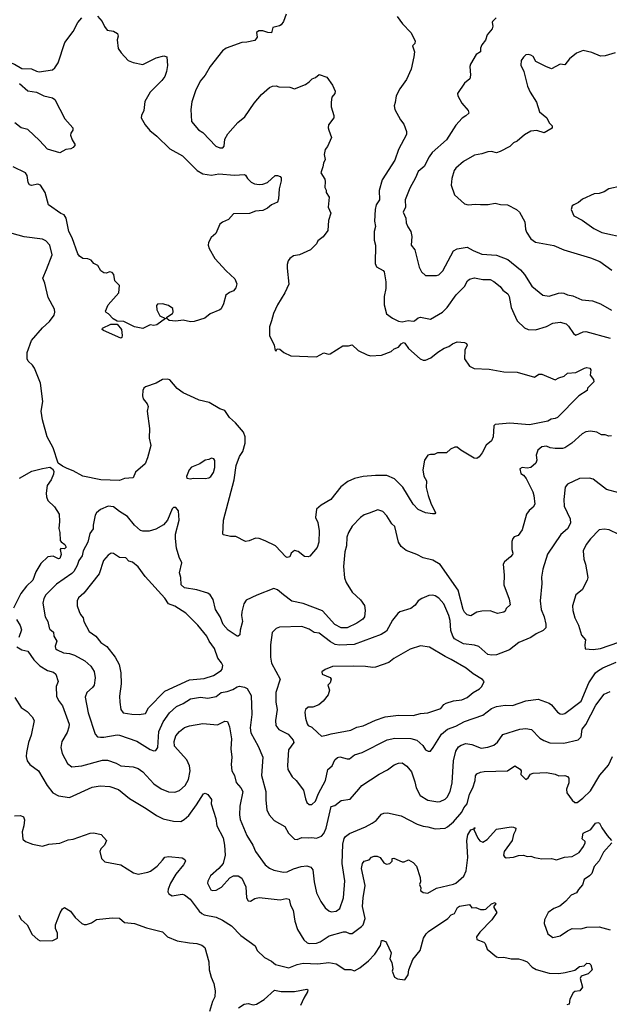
# Model space of a CAD drawing. Extents: x 1678431 to 1860718, y 384618 to 522882.
# Tile 36 of 256: x 1757558 to 1762378, y 402834 to 410889. Entities that reach past the tile are written whole.
import ezdxf

# ---------------------------------------------------------------- set-up
doc = ezdxf.new("R2010")
doc.units = 0

msp = doc.modelspace()

# ---------------------------------------------------------------- linework, layer by layer
at = {"layer": '0CON10XD'}
for points in [[(1756945, 410930), (1756994.7, 410864.7), (1757068, 410835), (1757175, 410775.5), (1757298.2, 410668.2), (1757359.8, 410599.8), (1757412.7, 410562.7), (1757514.3, 410525), (1757575, 410488.5), (1757655, 410486.9), (1757695, 410466.9), (1757717.6, 410462.4), (1757825, 410479.2), (1757845.5, 410494.5), (1757873.4, 410536.6), (1757928.1, 410701.9), (1757995, 410791.2), (1758033.4, 410866.6), (1758065, 410903.8)], [(1758195, 410918.8), (1758232.9, 410872.9), (1758252.2, 410832.2), (1758274.2, 410804.2), (1758325.6, 410795.6), (1758356.8, 410776.8), (1758363.8, 410755), (1758354, 410725), (1758363, 410653), (1758387.2, 410617.2), (1758445, 410555.8), (1758485, 410539.2), (1758565, 410522.9), (1758674.5, 410575.5), (1758735, 410593.3), (1758760, 410585), (1758766, 410515), (1758758.8, 410465), (1758743.8, 410425), (1758718.7, 410391.3), (1758623.9, 410296.1), (1758581.7, 410218.3), (1758573.1, 410145), (1758554.5, 410105), (1758552.1, 410085), (1758582.5, 410027.5), (1758621.1, 409981.1), (1758679.2, 409935), (1758785, 409831.9), (1758888.8, 409775), (1759008, 409655), (1759055, 409628.1), (1759125, 409618.1), (1759185, 409628.2), (1759315, 409617.3), (1759395, 409623.3), (1759405, 409617.5), (1759419.7, 409589.7), (1759450.9, 409560.9), (1759477, 409547), (1759515, 409540), (1759545, 409542.9), (1759583.3, 409556.7), (1759645, 409614), (1759665, 409614), (1759686.2, 409605), (1759694.3, 409594.3), (1759695, 409570), (1759679.6, 409505), (1759674.1, 409424.1), (1759665.7, 409395), (1759615, 409372.9), (1759583.6, 409346.4), (1759545, 409327.1), (1759485, 409322.9), (1759436.2, 409303.8), (1759305, 409300.5), (1759265, 409254.7), (1759216.2, 409233.8), (1759192.9, 409217.1), (1759159.8, 409140.2), (1759121.9, 409108.1), (1759101.1, 409065), (1759098.9, 409045), (1759105.9, 409015.9), (1759152.5, 408935), (1759245, 408833.3), (1759317.7, 408767.7), (1759333, 408727), (1759323.6, 408696.4), (1759305, 408670), (1759271.7, 408658.3), (1759243.3, 408635), (1759223.8, 408565), (1759205, 408524.4), (1759194.3, 408515), (1759115, 408482.6), (1759071.6, 408448.4), (1758985, 408419.7), (1758955, 408416.2), (1758895, 408430), (1758835, 408423.1), (1758779.3, 408429.3), (1758760, 408445), (1758760, 408455), (1758806, 408484), (1758813.6, 408496.4), (1758808.8, 408525), (1758775, 408550), (1758725, 408563.8), (1758685, 408562.5), (1758675, 408550), (1758677.5, 408515), (1758703.3, 408465), (1758750, 408445), (1758677.7, 408392.3), (1758655, 408386.2), (1758625, 408392.9), (1758565, 408362.5), (1758495.7, 408375), (1758410.1, 408420.1), (1758355, 408422.7), (1758320.9, 408440.9), (1758285, 408482.9), (1758264.4, 408494.4), (1758260, 408505), (1758281.4, 408555), (1758368, 408655), (1758373.3, 408715), (1758335, 408753.3), (1758326.7, 408805), (1758315, 408820), (1758295, 408825.4), (1758265, 408814.3), (1758245, 408818), (1758221.2, 408835), (1758197, 408877), (1758165, 408893.8), (1758142.3, 408922.3), (1758115, 408931.2), (1758075, 408934.2), (1758046, 408955), (1758033.2, 408973.2), (1757985.5, 409105), (1757960, 409155), (1757937.5, 409265), (1757922.1, 409292.1), (1757894, 409304), (1757794.6, 409374.6), (1757765, 409476.2), (1757727.5, 409535), (1757705, 409544.4), (1757655, 409532), (1757637.7, 409537.7), (1757628.3, 409558.3), (1757619.4, 409615), (1757606.6, 409636.6), (1757505, 409684.5)], [(1759736.7, 410935), (1759713.3, 410875), (1759695, 410847.5), (1759681.7, 410838.3), (1759627.5, 410825), (1759615, 410782.5), (1759585, 410783.3), (1759545, 410796.7), (1759513.6, 410796.4), (1759492.5, 410785), (1759500, 410745), (1759480.7, 410719.3), (1759415, 410703.8), (1759375, 410702), (1759245, 410656.2), (1759217, 410633), (1759114.2, 410505), (1759075, 410436.2), (1759034, 410385), (1758995, 410307.5), (1758964.1, 410215.9), (1758958, 410155), (1758963.3, 410055), (1759018.9, 409988.9), (1759056, 409965), (1759161.2, 409855), (1759195, 409840), (1759219.5, 409840.5), (1759230, 409855), (1759235, 409912.5), (1759258, 409955), (1759341.3, 410048.7), (1759397, 410093), (1759474.5, 410205.5), (1759535, 410278), (1759600, 410335), (1759623.9, 410346.1), (1759655, 410346.7), (1759675, 410340), (1759765, 410336.2), (1759805, 410323.8), (1759895, 410360), (1759925, 410380), (1759947.5, 410405), (1759975, 410416.7), (1760005, 410440), (1760067.7, 410417.7), (1760115, 410352.5), (1760136, 410305), (1760134, 410285), (1760108.8, 410255), (1760103.9, 410213.9), (1760104, 410175), (1760126.2, 410105), (1760126, 410085), (1760082.3, 410027.7), (1760078.8, 410005), (1760083.8, 409985), (1760106, 409925), (1760075, 409852.5), (1760054.2, 409825.8), (1760046.7, 409785), (1760056.2, 409745), (1760040, 409715), (1760036.1, 409683.9), (1760018.8, 409635), (1760051.2, 409585), (1760056.1, 409563.9), (1760053.3, 409515), (1760063.3, 409495), (1760064.1, 409474.1), (1760087.7, 409437.7), (1760078.8, 409355), (1760100, 409305), (1760082.7, 409247.3), (1760078, 409165), (1760038.7, 409111.3), (1759995, 409078.8), (1759983.3, 409055), (1759935, 409006.7), (1759845, 408966), (1759795, 408958), (1759766.7, 408935), (1759753.3, 408915), (1759744.1, 408885.9), (1759744.1, 408855.9), (1759758.8, 408725), (1759725.8, 408655), (1759664.3, 408555), (1759632, 408485), (1759616, 408424), (1759600, 408375), (1759600, 408305), (1759637.5, 408225), (1759645, 408182.5), (1759655, 408180), (1759662.5, 408197.5), (1759685, 408193.8), (1759716.7, 408165), (1759775, 408139.2), (1759985, 408131.2), (1760045, 408163.8), (1760082.3, 408152.3), (1760095, 408154), (1760198.7, 408221.3), (1760245, 408220), (1760275, 408228.8), (1760323.7, 408183.7), (1760397.5, 408147.5), (1760425, 408140), (1760515, 408145.7), (1760593.8, 408175), (1760620, 408195), (1760655, 408210.8), (1760675, 408236.9), (1760695, 408247.1), (1760705, 408243.3), (1760735, 408200), (1760832.5, 408115), (1760855, 408103.8), (1760875, 408103.8), (1760918.3, 408121.7), (1760975, 408168.8), (1761028.8, 408201.2), (1761065.9, 408214.1), (1761095, 408236.7), (1761135, 408253.3), (1761195, 408246.7), (1761209.5, 408239.5), (1761216, 408225), (1761195.7, 408184.3), (1761194.2, 408114.2), (1761235, 408053.3), (1761274.1, 408034.1), (1761395, 408031.1), (1761515, 408007.8), (1761624.4, 408004.4), (1761765, 407963.3), (1761802.3, 407987.7), (1761825, 407988.8), (1761935, 407943.8), (1761965, 407960), (1762008.3, 407971.7), (1762035, 407997.5), (1762105, 408003.8), (1762175, 408037.5), (1762195, 408043.3), (1762219.3, 408039.3), (1762226.7, 408025), (1762220.7, 407980.7), (1762247.5, 407945), (1762250, 407925), (1762200, 407875), (1762197.5, 407855), (1762127.5, 407812.5), (1761954.5, 407635.5), (1761935, 407625.8), (1761901.7, 407621.7), (1761875, 407604.3), (1761725, 407575.5), (1761565, 407589.2), (1761443.9, 407576.1), (1761434.3, 407565.7), (1761427.1, 407475), (1761415, 407443.3), (1761371.2, 407408.8), (1761338, 407345), (1761315, 407313.8), (1761295, 407298), (1761271.7, 407301.7), (1761165, 407367.5), (1761135, 407392.5), (1761115, 407392.5), (1761080, 407375), (1761045.8, 407344.2), (1760974.1, 407345.9), (1760945, 407331.2), (1760915, 407332), (1760893.3, 407325), (1760866.7, 407285), (1760852.5, 407205), (1760862.5, 407155), (1760882.9, 407115), (1760881.2, 407061.2), (1760896.2, 406995), (1760918, 406935), (1760957.5, 406855), (1760952.5, 406847.5), (1760933.3, 406846.7), (1760875.8, 406855.8), (1760815, 406882), (1760774.4, 406925), (1760689.4, 407065), (1760622.1, 407132.1), (1760559.1, 407159.1), (1760465, 407160.8), (1760365, 407152.5), (1760295, 407135.7), (1760240.3, 407109.7), (1760183, 407067), (1760102, 406965), (1760022.4, 406917.6), (1759984.4, 406885.6), (1759975.9, 406815.9), (1759995.7, 406775), (1760006.9, 406706.9), (1760004.2, 406615), (1759988.8, 406571.2), (1759930.7, 406499.3), (1759915, 406493.3), (1759885, 406496.7), (1759835, 406537.5), (1759805, 406547.5), (1759777.5, 406525), (1759766, 406494), (1759745, 406490), (1759733.3, 406495), (1759648, 406585), (1759563.3, 406625), (1759515, 406644.2), (1759485, 406648), (1759435, 406626), (1759405, 406621.2), (1759325, 406660), (1759281.7, 406661.7), (1759225, 406673.3), (1759219.3, 406679.3), (1759223.5, 406795), (1759310.7, 407125), (1759328.6, 407241.4), (1759354.4, 407315.6), (1759381.2, 407355), (1759401.2, 407425), (1759402.2, 407475), (1759387.5, 407515), (1759321.1, 407591.1), (1759273.5, 407633.5), (1759235, 407690.5), (1759195, 407705.6), (1759107.6, 407757.6), (1759025, 407775.7), (1758984.5, 407794.5), (1758895, 407835.7), (1758845, 407871.2), (1758785, 407943.3), (1758765, 407948.8), (1758725, 407946.2), (1758672.5, 407915), (1758586.7, 407886.7), (1758573.3, 407875), (1758564, 407855), (1758560.9, 407810.9), (1758567.3, 407787.3), (1758600.8, 407745), (1758607.1, 407725), (1758600.8, 407685), (1758619.5, 407545), (1758617.5, 407465), (1758628.6, 407405), (1758603.1, 407305), (1758583.8, 407255), (1758505, 407187.5), (1758485, 407140), (1758415, 407136), (1758375, 407118.8), (1758220, 407125), (1758075, 407154.4), (1757995, 407197.8), (1757945, 407217.5), (1757906.7, 407235), (1757871.2, 407261.2), (1757830.8, 407385), (1757782.9, 407475), (1757744.5, 407614.5), (1757734.4, 407685), (1757746.4, 407765), (1757726.7, 407915), (1757678.7, 408038.7), (1757662.2, 408062.2), (1757625.8, 408095), (1757618.6, 408115), (1757619.4, 408165), (1757655.5, 408265), (1757745, 408367.8), (1757800.9, 408419.1), (1757838.3, 408471.7), (1757846.2, 408495), (1757841.7, 408521.7), (1757789.2, 408615), (1757764.2, 408734.2), (1757748, 408775), (1757777.1, 408845)], [(1760644.2, 410914.2), (1760688, 410855), (1760755.8, 410785), (1760790, 410715), (1760788.8, 410695), (1760770, 410675), (1760785.8, 410625), (1760780.6, 410585), (1760757, 410483), (1760720.8, 410399.2), (1760665, 410322.5), (1760634.1, 410265.9), (1760628.3, 410211.7), (1760618.8, 410185), (1760624.2, 410154.2), (1760670.3, 410070.3), (1760698, 410035), (1760719.2, 409975), (1760719.1, 409950.9), (1760653.2, 409826.8), (1760625, 409740), (1760520.3, 409579.7), (1760497.4, 409492.6), (1760497.9, 409415), (1760471.9, 409375), (1760463.3, 409335), (1760458.6, 409241.4), (1760465.7, 409195.7), (1760455.8, 409155), (1760456.2, 409085), (1760465.8, 409045), (1760464.2, 408894.2), (1760475.8, 408865.8), (1760528.3, 408838.3), (1760537.3, 408827.3), (1760551.2, 408745), (1760550.7, 408689.3), (1760536.7, 408625), (1760536, 408555), (1760555, 408482.5), (1760605, 408446), (1760655, 408421.4), (1760685, 408416.9), (1760732.8, 408427.2), (1760775, 408423.1), (1760785.3, 408424.7), (1760815, 408449.1), (1760835, 408454.6), (1760915, 408440), (1761014.6, 408495.4), (1761052.9, 408535), (1761125, 408637.5), (1761195, 408707.5), (1761217.8, 408752.2), (1761234.5, 408765.5), (1761275, 408776.5), (1761345, 408764.5), (1761405, 408762.5), (1761435, 408748.1), (1761485.4, 408705.4), (1761506.4, 408676.4), (1761548.1, 408645), (1761560, 408625), (1761575.7, 408535), (1761596, 408485), (1761625.7, 408425.7), (1761685, 408368.8), (1761715, 408354.2), (1761775, 408350.6), (1761865, 408380), (1761915, 408406.7), (1761975.6, 408415.6), (1762025, 408401.4), (1762045, 408382), (1762085, 408321.2), (1762105, 408308), (1762164.5, 408335.5), (1762185, 408338.6), (1762385, 408282.2)], [(1761454, 410905), (1761423.8, 410875), (1761420, 410865), (1761426, 410835), (1761420, 410815), (1761378.8, 410765), (1761365, 410722.5), (1761335, 410682.5), (1761324, 410655), (1761326, 410625), (1761290, 410605), (1761243.3, 410525), (1761236.7, 410505), (1761243.8, 410435), (1761238.8, 410405), (1761195, 410370), (1761135.8, 410285), (1761140, 410265), (1761171.2, 410205), (1761223.3, 410145), (1761230, 410125), (1761205, 410101.2), (1761175, 410083.8), (1761123.2, 410026.8), (1761046, 409905), (1760928.9, 409801.1), (1760904, 409766), (1760865, 409689.2), (1760815, 409648), (1760794.2, 409595), (1760748.3, 409511.7), (1760709.4, 409415), (1760712.2, 409355), (1760691.9, 409315), (1760713.8, 409265), (1760718.3, 409228.3), (1760730.8, 409195), (1760755.5, 409155.5)], [(1762425, 410618.8), (1762345, 410593.8), (1762305, 410590), (1762235, 410620), (1762165, 410636), (1762108.8, 410615), (1762051.7, 410568.3), (1762015, 410518.8), (1761975, 410523.8), (1761905, 410486.2), (1761860, 410505), (1761777.7, 410547.7), (1761755, 410586.7), (1761735, 410600), (1761713.6, 410603.6), (1761695, 410601.2), (1761675, 410583.3), (1761658, 410555), (1761654.2, 410515.8), (1761678, 410465), (1761708.8, 410345), (1761731.2, 410295), (1761783.3, 410215), (1761806.4, 410136.4), (1761866, 410085), (1761886.4, 410046.4), (1761910.7, 410020.7), (1761909.5, 410000.5), (1761845, 409963.8), (1761785, 409982.9), (1761735, 409975.8), (1761685, 409946.2), (1761624.2, 409895.8), (1761595, 409881.2), (1761565, 409852), (1761485, 409810.8), (1761455, 409800.8), (1761415, 409810), (1761385, 409808.6), (1761335, 409791.1), (1761275, 409779.4), (1761185, 409729.2), (1761124, 409675), (1761109.2, 409655), (1761089.5, 409590.5), (1761083.8, 409535), (1761111.2, 409455), (1761195, 409383.3), (1761225, 409373.8), (1761285, 409380.8), (1761325, 409375.8), (1761388.3, 409378.3), (1761445, 409389.2), (1761487.9, 409377.9), (1761545, 409373.8), (1761620, 409335), (1761643.8, 409315), (1761685.8, 409235), (1761693.1, 409175), (1761701.7, 409151.7), (1761735.8, 409095.8), (1761775, 409068), (1761925, 409042.5), (1762005, 409007.1), (1762225, 408940.6), (1762300.2, 408910.2), (1762398.9, 408838.9)], [(1757555, 410367.1), (1757625, 410307.8), (1757695.4, 410295.4), (1757755, 410265.7), (1757825, 410249.4), (1757844.3, 410235), (1757926.8, 410076.8), (1757993.3, 410005), (1757992.5, 409985), (1757975, 409960), (1757973.3, 409945), (1757986.7, 409905), (1758010, 409865), (1757995.9, 409844.1), (1757975, 409833.3), (1757935, 409826.7), (1757885, 409800), (1757785, 409830.8), (1757720.6, 409900.6), (1757625, 409990), (1757571.2, 410005), (1757518.8, 410045)], [(1762475, 409528), (1762375, 409505.7), (1762335, 409480.8), (1762295, 409467.5), (1762255, 409464), (1762158.8, 409421.2), (1762127.1, 409392.9), (1762086.7, 409375), (1762073.3, 409365), (1762066.2, 409335), (1762087.5, 409285), (1762155, 409248.8), (1762251.3, 409181.3), (1762317.6, 409147.6), (1762514.3, 409104.3)], [(1757777.1, 408845), (1757822.9, 408965), (1757804.3, 409045), (1757770.3, 409080.3), (1757745, 409093.8), (1757595, 409113.3), (1757495, 409140)], [(1760755.5, 409155.5), (1760762.5, 409115), (1760758.8, 409045), (1760787.1, 409005), (1760824.3, 408865), (1760842, 408825), (1760875, 408796.7), (1760965, 408796), (1760985, 408802.5), (1761015.7, 408835), (1761105, 408998.6), (1761135, 409015.6), (1761215, 409026.9), (1761265, 408999.4), (1761335, 408971.9), (1761455, 408961.5), (1761547.3, 408927.3), (1761651.2, 408841.2), (1761684.4, 408805), (1761745, 408710), (1761835, 408636), (1761885.9, 408625.9), (1761962, 408652), (1761985, 408655.7), (1762005, 408651.4), (1762035, 408637.5), (1762078.7, 408628.7), (1762154.1, 408595.9), (1762239.3, 408589.3), (1762304.5, 408564.5), (1762395, 408512.9)], [(1758385, 408282.5), (1758243.3, 408345), (1758231.2, 408355), (1758236, 408365), (1758302.9, 408397.1), (1758355, 408398), (1758388.7, 408355), (1758395.4, 408304.6), (1758392.3, 408287.7), (1758385, 408282.5)], [(1762395, 407484), (1762375, 407481.2), (1762345, 407493.8), (1762315, 407492), (1762275, 407513.8), (1762225, 407523.3), (1762185, 407518), (1762155, 407501.2), (1762072.5, 407425)], [(1762072.5, 407425), (1762015, 407386.7), (1761995, 407380.4), (1761935, 407381.1), (1761895, 407387.1), (1761865, 407399.2), (1761825, 407394), (1761792.7, 407367.3), (1761780, 407325), (1761785.8, 407285), (1761778.1, 407261.9), (1761735, 407226.2), (1761705, 407220), (1761665, 407226.2), (1761647.5, 407215), (1761653.3, 407175), (1761675, 407162.5), (1761698.8, 407135), (1761751.9, 407025), (1761761.4, 406995), (1761768.8, 406925), (1761755, 406901.2), (1761721.4, 406875), (1761700, 406845), (1761665.4, 406714.6), (1761631.3, 406668.7), (1761601.1, 406658.9), (1761588, 406645), (1761581.2, 406618.8), (1761580, 406555), (1761590, 406525), (1761586.7, 406515), (1761571.2, 406495), (1761520, 406455), (1761510, 406435), (1761517.5, 406345), (1761515.6, 406265.6), (1761558.9, 406148.9), (1761568, 406102), (1761535, 406072.5), (1761525, 406050), (1761515, 406042.5), (1761465, 406030), (1761405, 406052), (1761335, 406050.8), (1761295, 406042.5), (1761245, 406013.1), (1761215, 406018.9), (1761195, 406040.6), (1761183.3, 406065), (1761142.7, 406222.7), (1760995, 406432), (1760935, 406467.5), (1760855.6, 406485.6), (1760804, 406514), (1760716, 406546), (1760675, 406579.4), (1760653.5, 406615), (1760625, 406743.3), (1760600, 406765), (1760559.8, 406829.8), (1760525.8, 406865.8), (1760485, 406879.2), (1760415, 406852), (1760375, 406837.5), (1760344.5, 406815.5), (1760275.8, 406745), (1760247, 406693), (1760232.2, 406655), (1760228.9, 406585), (1760215.7, 406535), (1760203.5, 406415), (1760212.6, 406322.6), (1760225.8, 406285), (1760275, 406206), (1760345, 406144), (1760376.4, 406096.4), (1760382.9, 406055), (1760376, 406005), (1760362, 405985), (1760315, 405951.5), (1760235, 405912.5), (1760185, 405912.7), (1760135, 405942.3), (1760033, 406053), (1759875, 406112.7), (1759782.4, 406132.4), (1759713.9, 406183.9), (1759665, 406226), (1759635, 406234.2), (1759495, 406181.5), (1759408.9, 406141.1), (1759389.1, 406110.9), (1759372.9, 406045), (1759370.6, 406015), (1759377.8, 405965), (1759358.8, 405895), (1759356.7, 405856.7), (1759345, 405846.2), (1759335, 405846.2), (1759260.8, 405895), (1759221.4, 405941.4), (1759197.8, 406005), (1759157.9, 406065), (1759139.4, 406145), (1759115, 406184.2), (1759095, 406198.1), (1759005, 406225.5), (1758905, 406240.5), (1758876.9, 406265), (1758874, 406325), (1758863.1, 406365), (1758884.3, 406445), (1758862.4, 406492.4), (1758840, 406565), (1758832.2, 406645), (1758831.3, 406678.7), (1758860.8, 406795), (1758855, 406870), (1758835, 406897.5), (1758815, 406897.5), (1758805, 406887.5), (1758765.7, 406794.3), (1758734.1, 406755.9), (1758669.7, 406720.3), (1758615, 406705.7), (1758565, 406704.2), (1758545, 406711.2), (1758495, 406753.8), (1758440, 406825), (1758375, 406864.3), (1758325, 406904.4), (1758281.7, 406908.3), (1758217.1, 406882.9), (1758185.8, 406854.2), (1758174.4, 406835.6), (1758157.1, 406755), (1758158, 406725), (1758131.1, 406685), (1758115.6, 406615), (1758077.5, 406545), (1758067.9, 406502.1), (1758041.5, 406465), (1758026.7, 406423.3), (1757999.5, 406375), (1757985, 406357.8), (1757859.3, 406270.7), (1757771.1, 406185), (1757755.5, 406155), (1757746.7, 406115), (1757766.5, 406005), (1757788.5, 405965), (1757799.2, 405915), (1757805, 405902), (1757835, 405877.5), (1757837.1, 405845), (1757860.6, 405805), (1757847.8, 405765), (1757851.4, 405745), (1757863.1, 405733.1), (1757915, 405708.5), (1757965, 405702.7), (1758005, 405690), (1758091.2, 405645), (1758140.2, 405600.2), (1758165.5, 405555.5), (1758175.6, 405505), (1758165.7, 405445), (1758154, 405425), (1758105.8, 405385), (1758093.2, 405346.8), (1758118, 405218), (1758174.2, 405045), (1758195, 405022.9), (1758218.3, 405018.3), (1758245, 405018.1), (1758355, 405038.8), (1758375, 405035.5), (1758515, 404987.8), (1758625, 404919.4), (1758655, 404907.1), (1758670, 404910), (1758688.1, 404935), (1758696.2, 405065), (1758731.1, 405145), (1758782.9, 405217.1), (1758840.2, 405269.8), (1758895, 405294.6), (1758955, 405333.8), (1759035, 405346.4), (1759095, 405338.8), (1759165, 405351.1), (1759205.6, 405384.4), (1759255, 405392.2), (1759300.8, 405409.2), (1759335, 405432.2), (1759355.5, 405435.5), (1759395, 405428.9), (1759417, 405417), (1759449.1, 405359.1), (1759456.2, 405205), (1759441.5, 405095), (1759447.5, 405055), (1759507.1, 404945), (1759544.3, 404855), (1759534.5, 404705), (1759570.6, 404575), (1759569.4, 404505), (1759577.5, 404425), (1759596.2, 404385), (1759637.9, 404337.9), (1759725, 404287.5), (1759756, 404235), (1759805, 404186), (1759825, 404182.5), (1759865, 404199.4), (1759915, 404194.6), (1759945, 404199.5), (1759985, 404192.5), (1760025, 404209.2), (1760045, 404232), (1760063.8, 404276.2), (1760105, 404451.2), (1760135, 404459.2), (1760185, 404500.8), (1760258.3, 404511.7), (1760330.8, 404595), (1760355.4, 404624.6), (1760495, 404716.5), (1760565, 404753.3), (1760617.6, 404792.4), (1760655, 404806.9), (1760685, 404808.6), (1760723.2, 404783.2), (1760760, 404735), (1760788.9, 404655), (1760798.9, 404605), (1760831.3, 404541.3), (1760895, 404504.5), (1760975, 404490), (1760995, 404494.3), (1761035, 404512.9), (1761052.2, 404527.8), (1761077.3, 404575), (1761093.8, 404645), (1761103.5, 404825), (1761122.1, 404905), (1761145, 404940.6), (1761166, 404955), (1761205, 404967.9), (1761255, 404959.5), (1761329.1, 404929.1), (1761385, 404936.5), (1761433.8, 404955), (1761462.9, 404977.1), (1761507.7, 405042.3), (1761645, 405084.4), (1761695, 405090.8), (1761741.2, 405081.2), (1761810.2, 405010.2), (1761841.2, 404991.2), (1761892.7, 404972.7), (1762005, 404968.9), (1762123.5, 404996.5), (1762147.3, 405022.7), (1762155.6, 405085), (1762185, 405124.3), (1762267.6, 405282.4), (1762335, 405372.2), (1762385, 405393.1)], [(1758955, 407133.8), (1758975, 407138.8), (1759075, 407136), (1759105, 407141.2), (1759119.5, 407150.5), (1759142.5, 407185), (1759153.8, 407225), (1759153, 407283), (1759145, 407297.5), (1759125, 407302.5), (1759105, 407291.2), (1759075, 407286.2), (1759030, 407255), (1758961.7, 407228.3), (1758943.6, 407206.4), (1758921.7, 407151.7), (1758925, 407137.5), (1758955, 407133.8)], [(1757555, 407137.5), (1757657.5, 407195), (1757745, 407218), (1757805, 407228), (1757826.7, 407215), (1757836, 407195), (1757835, 407170), (1757813.8, 407125), (1757781.7, 407078.3), (1757772.9, 407015), (1757775.7, 406985.7), (1757787.5, 406955), (1757842.4, 406902.4), (1757880, 406845), (1757884, 406785), (1757877.7, 406727.7), (1757886, 406695), (1757888.8, 406628.8), (1757896, 406616), (1757928, 406595), (1757936.5, 406575), (1757925, 406558.8), (1757895, 406562.5), (1757887.5, 406555), (1757898.1, 406515), (1757885, 406480), (1757875, 406477.5), (1757831.2, 406501.2), (1757788.8, 406495), (1757729.8, 406440.2), (1757689.3, 406370.7), (1757664.4, 406305), (1757613.3, 406255), (1757566.9, 406195), (1757506.9, 406075)], [(1762455, 407017.1), (1762355, 407046.5), (1762245, 407129.2), (1762215, 407137.1), (1762135, 407136.2), (1762035, 407088.6), (1762015.7, 407064.3), (1762005.8, 406964.2), (1762008.7, 406908.7), (1762058.6, 406805), (1762061.1, 406768.9), (1762035, 406724.3), (1761982.4, 406677.6), (1761873.6, 406516.4), (1761834.2, 406395), (1761823, 406327), (1761827.3, 406277.3), (1761811.9, 406135), (1761821.9, 406065), (1761845.6, 406005), (1761859.4, 405945), (1761859.2, 405915), (1761837.4, 405892.6), (1761779.2, 405865), (1761735.3, 405834.7), (1761637.1, 405795), (1761561.4, 405735), (1761455, 405691.8), (1761415, 405689.6), (1761385, 405695.4), (1761310.9, 405760.9), (1761275, 405771.8), (1761185, 405783.9), (1761113.1, 405825), (1761098.5, 405845), (1761082.4, 405892.4), (1761075.4, 405975), (1761065.6, 406014.4), (1761025, 406108.8), (1760985, 406157.5), (1760955.4, 406175.4), (1760931.7, 406181.7), (1760901.7, 406178.3), (1760845, 406154), (1760815, 406136), (1760791.7, 406098.3), (1760755, 406071.2), (1760666.1, 406043.9), (1760647.7, 406032.3), (1760604.5, 405975.5), (1760555, 405887.1), (1760511.5, 405858.5), (1760292.1, 405777.9), (1760171.2, 405771.2), (1760138, 405778), (1760098.3, 405798.3), (1760005, 405868.9), (1759965, 405876), (1759923.6, 405903.6), (1759865, 405925.5), (1759681.3, 405918.7), (1759655, 405908), (1759622, 405875), (1759606.9, 405775), (1759608.1, 405675), (1759615.6, 405625.6), (1759687.1, 405495), (1759651.2, 405385), (1759650.5, 405305), (1759661.8, 405245), (1759649.5, 405155), (1759650.6, 405115), (1759675, 405082.2), (1759752.5, 405045), (1759792, 404995), (1759800, 404975), (1759755.4, 404915), (1759746.6, 404786.6), (1759750, 404755), (1759784.4, 404695), (1759817.5, 404665), (1759878.8, 404585), (1759892.9, 404515), (1759905.6, 404485.6), (1759925, 404469.2), (1759945, 404467.5), (1759975.5, 404495), (1760001.3, 404558.7), (1760057.3, 404665), (1760077.8, 404755), (1760111.1, 404785), (1760135, 404834), (1760155, 404854.2), (1760175, 404857.1), (1760235, 404841.9), (1760255, 404843.1), (1760294.1, 404875.9), (1760357, 404893), (1760562.7, 404997.3), (1760625, 405010), (1760755, 405008.2), (1760805, 404995.5), (1760852.1, 404952.1), (1760875, 404915.8), (1760896, 404904), (1760915, 404906), (1760938.6, 404935), (1761005.4, 405044.6), (1761055, 405086), (1761121.7, 405108.3), (1761195, 405146.7), (1761345, 405198.9), (1761413.8, 405255), (1761455, 405268.9), (1761525, 405281.5), (1761585, 405279.4), (1761695, 405316.9), (1761795, 405330.6), (1761886.2, 405296.2), (1761905, 405282.5), (1761954, 405225), (1761975, 405210.8), (1761995, 405207.1), (1762015, 405214.3), (1762147.9, 405315), (1762209.3, 405465), (1762265.7, 405544.3), (1762280.4, 405559.6), (1762325, 405586.4), (1762435, 405632.7)], [(1762455, 406677.5), (1762375.6, 406715.6), (1762335, 406721.2), (1762295.8, 406714.2), (1762225, 406642), (1762188.6, 406595), (1762163.1, 406545), (1762168.1, 406475), (1762184.2, 406435), (1762192, 406388), (1762201.4, 406325), (1762197.1, 406305), (1762155, 406226), (1762104.3, 406185), (1762078.1, 406095), (1762078.6, 406055), (1762094.5, 405994.5), (1762126.7, 405935), (1762150, 405855), (1762183.8, 405815), (1762176.7, 405775), (1762180.7, 405740.7), (1762245, 405735.7), (1762305, 405743.6), (1762455, 405796.1)], [(1758535, 405205.6), (1758585, 405214), (1758609.4, 405260.6), (1758744.4, 405395.6), (1758945, 405488), (1759065, 405499.2), (1759142, 405525), (1759204.2, 405565), (1759213.2, 405576.8), (1759217.1, 405605), (1759208, 405628), (1759176.2, 405665), (1759151.4, 405745), (1759107.1, 405805), (1759086.9, 405845), (1759014.3, 405934.3), (1758915, 406032.9), (1758825, 406090), (1758775, 406111.4), (1758745, 406157.1), (1758583.5, 406333.5), (1758525, 406412.5), (1758480.7, 406450.7), (1758449.3, 406459.3), (1758425, 406486), (1758375, 406488.8), (1758325, 406521.9), (1758305, 406524.3), (1758280.4, 406509.6), (1758241.9, 406465), (1758206.9, 406355), (1758081.3, 406198.7), (1758039.8, 406160.2), (1758027.5, 406135), (1758028, 406095), (1758045, 406047.5), (1758055, 406022.5), (1758076.1, 405996.1), (1758083.3, 405965), (1758125.7, 405885), (1758180, 405845), (1758222, 405795), (1758270.2, 405760.2), (1758337.1, 405675), (1758371.9, 405615), (1758383.6, 405545), (1758387.3, 405455), (1758373.5, 405355), (1758376.9, 405305), (1758384.3, 405245), (1758405, 405219.4), (1758475, 405207.1), (1758535, 405205.6)], [(1757530.7, 405980.7), (1757562.6, 405932.6), (1757572.7, 405897.3), (1757550, 405835)], [(1757535, 405757.5), (1757575, 405732.5), (1757625, 405723.8), (1757672.5, 405652.5), (1757721.9, 405601.9), (1757785, 405564.5), (1757835, 405551.1), (1757852.9, 405535), (1757872.5, 405475), (1757856.9, 405435), (1757858.6, 405355), (1757875, 405318), (1757906.9, 405275), (1757961.5, 405125), (1757959.8, 405100.2), (1757945, 405056.2), (1757901.1, 404985), (1757893.1, 404935), (1757904.5, 404884.5), (1757948, 404805), (1757985, 404776), (1758065, 404783.8), (1758235, 404830.5), (1758275, 404830), (1758345.4, 404805.4), (1758385, 404784.4), (1758485, 404775.6), (1758525, 404761.8), (1758565.6, 404735), (1758655, 404638.1), (1758715, 404597.5), (1758775, 404571.5), (1758825, 404569.4), (1758865, 404583.1), (1758911.1, 404625), (1758937.6, 404672.4), (1758950, 404745), (1758944.6, 404785), (1758924.6, 404835), (1758824.5, 404945), (1758821.8, 404985), (1758835, 405030.8), (1758863.6, 405065), (1758905, 405097.8), (1758945, 405111.8), (1759055, 405130.5), (1759175, 405120), (1759235, 405150.8), (1759256.9, 405146.9), (1759272.8, 405102.8), (1759290.4, 405005), (1759284.6, 404925), (1759292.2, 404855), (1759285.8, 404795.8), (1759293.3, 404745), (1759313.1, 404705), (1759327.5, 404647.5), (1759365.4, 404605.4), (1759382.7, 404575), (1759358.2, 404455), (1759353.6, 404385), (1759359.5, 404345), (1759413.3, 404215), (1759464.3, 404135), (1759485.7, 404085), (1759564, 403975), (1759598.8, 403948.8), (1759635, 403931.4), (1759715, 403915.6), (1759745, 403918.6), (1759795, 403943.1), (1759857.9, 403962.1), (1759905.7, 403965.7), (1759936.7, 403955), (1759954.2, 403934.2), (1759965.6, 403835), (1759984.6, 403744.6), (1760020, 403675), (1760055, 403624), (1760085, 403597.5), (1760105, 403590), (1760145, 403596.9), (1760175, 403618.8), (1760204.6, 403705.4), (1760215.5, 403845), (1760194.6, 403985), (1760199.3, 404145), (1760209.5, 404190.5), (1760222.2, 404207.8), (1760255, 404230.5), (1760384.6, 404285.4), (1760438, 404315), (1760471.2, 404338.8), (1760515, 404388.6), (1760535, 404398), (1760565, 404401.2), (1760675, 404374.5), (1760806.4, 404306.4), (1760855, 404291.1), (1760895, 404286.9), (1760955, 404270), (1761035, 404275.7), (1761055.4, 404284.6), (1761105, 404325.6), (1761172.7, 404405), (1761189.7, 404440.3), (1761215.8, 404474.2), (1761235, 404553.8), (1761262.1, 404605), (1761281.4, 404665), (1761285, 404702.5), (1761295, 404718), (1761325, 404732.9), (1761355, 404737.8), (1761545, 404744.2), (1761605, 404783.8), (1761648.8, 404758.8), (1761656.2, 404745), (1761654.4, 404714.4), (1761695, 404672.5), (1761715, 404687.5), (1761733.8, 404716.2), (1761755.9, 404724.1), (1761865, 404730.8), (1761935, 404717.5), (1761965, 404704.3), (1762015, 404705.8), (1762035, 404698.8), (1762046.2, 404685), (1762046, 404645), (1762028.8, 404595), (1762031.2, 404565), (1762073, 404503), (1762096.1, 404486.1), (1762115, 404486), (1762160.2, 404519.8), (1762225, 404581.4), (1762300.9, 404709.1), (1762370, 404790), (1762405, 404862)], [(1760025, 405028.8), (1760065, 405034.6), (1760105, 405047.5), (1760265, 405077.7), (1760315, 405101.5), (1760365, 405111.1), (1760465, 405159.1), (1760545.4, 405184.6), (1760655, 405199.6), (1760775, 405196.5), (1760835, 405213.1), (1760895, 405217.8), (1761000, 405255), (1761024.7, 405285.3), (1761043.4, 405296.6), (1761105, 405316.2), (1761173.3, 405325), (1761215, 405343.5), (1761265, 405384.4), (1761316, 405415), (1761336, 405435), (1761353.3, 405475), (1761340.5, 405490.5), (1761265, 405538), (1761208.8, 405585), (1761085, 405655.6), (1761035, 405679.2), (1760906.9, 405756.9), (1760835, 405766.7), (1760750.9, 405739.1), (1760615, 405663.3), (1760575, 405630), (1760465, 405592.9), (1760445, 405588.1), (1760385, 405596.9), (1760285, 405600), (1760115, 405597.5), (1760055, 405572.5), (1760026.7, 405555), (1760030.8, 405535), (1760095, 405507.5), (1760103.3, 405495), (1760096.7, 405465), (1760077.5, 405445), (1760091.2, 405405), (1760078.8, 405365), (1760038, 405315), (1760002, 405285), (1759955, 405265.8), (1759915, 405263.8), (1759894.4, 405245.6), (1759887.5, 405225), (1759892.9, 405175), (1759907.2, 405127.2), (1759916.2, 405115), (1759945, 405101.4), (1759994, 405054), (1760025, 405028.8)], [(1757519.4, 405345), (1757570.9, 405260.9), (1757619.7, 405229.7), (1757660.8, 405185), (1757675.7, 405155), (1757651.9, 405035), (1757629.5, 404975), (1757612.5, 404895), (1757611.2, 404861.2), (1757618.8, 404825), (1757640, 404795), (1757712.9, 404745), (1757783.4, 404623.4), (1757828, 404565), (1757875, 404540), (1757965, 404524.4), (1758149.8, 404610.2), (1758215, 404622.2), (1758295, 404615.6), (1758365, 404591.4), (1758455, 404518.6), (1758590.8, 404435), (1758675, 404379.4), (1758731.7, 404351.7), (1758815, 404331.4), (1758875, 404330.6), (1758902, 404345), (1758940.2, 404379.8), (1759004.1, 404465.9), (1759060, 404555), (1759075, 404560), (1759095, 404550), (1759125, 404510), (1759123.8, 404475), (1759161.1, 404355), (1759168.6, 404295), (1759221.1, 404195), (1759233.1, 404135), (1759236.4, 404055), (1759220, 403985), (1759185.4, 403944.6), (1759118, 403885), (1759095, 403842.5), (1759094.2, 403825), (1759120.6, 403770.6), (1759135, 403764.5), (1759165, 403768.9), (1759207.9, 403792.1), (1759275, 403868), (1759305.8, 403884.2), (1759345, 403886), (1759373.8, 403865), (1759405.8, 403795), (1759410.8, 403705), (1759425, 403681.2), (1759445, 403678.8), (1759480.6, 403699.4), (1759515, 403708), (1759687.7, 403687.7), (1759735, 403700.6), (1759760, 403695), (1759770.8, 403645), (1759793.1, 403605), (1759806.9, 403515), (1759830, 403445), (1759880.7, 403360.7), (1759906.8, 403336.8), (1759925, 403330), (1759985, 403333.6), (1760015, 403345.5), (1760087.2, 403392.8), (1760205, 403426.4), (1760225, 403425.5), (1760255, 403412.7), (1760275, 403414.4), (1760350.9, 403469.1), (1760364.4, 403485), (1760380.9, 403535), (1760359.6, 403635), (1760364.6, 403705.4), (1760382.2, 403805), (1760352.5, 403945), (1760358.8, 403985), (1760375, 404006.2), (1760414.2, 404015.8), (1760435, 404037.5), (1760455, 404046.7), (1760480, 404045), (1760503.3, 404035), (1760535, 403990), (1760555, 403980), (1760582.5, 403985), (1760602.5, 404005), (1760603.9, 404026.1), (1760615, 404030), (1760685, 404000), (1760700.5, 403999.5), (1760735, 404016.7), (1760775, 403993.8), (1760802, 403965), (1760830.7, 403870.7), (1760833.3, 403835), (1760826.7, 403815), (1760835.9, 403785.9), (1760833.8, 403765), (1760855, 403748), (1760895, 403742.9), (1760965.4, 403784.6), (1761105, 403815.6), (1761123.8, 403825), (1761187.8, 403882.2), (1761206.4, 403925), (1761222, 404035), (1761213.8, 404175), (1761220.8, 404219.2), (1761245, 404260), (1761270, 404270), (1761275, 404280), (1761280, 404275), (1761270, 404265), (1761302.6, 404192.6), (1761320.2, 404170.2), (1761345, 404161.4), (1761378, 404182), (1761455, 404266.2), (1761575, 404287.1), (1761594.1, 404284.1), (1761612.5, 404275), (1761610.8, 404255), (1761595.6, 404224.4), (1761582.9, 404175), (1761519.2, 404085), (1761513.3, 404055), (1761520.7, 404040.7), (1761535, 404033.3), (1761595, 404038), (1761635, 404052), (1761675, 404054), (1761705, 404043.8), (1761735, 404046), (1761765, 404034.2), (1761825, 404024.4), (1761905, 404025.8), (1761945, 404016.2), (1762012.6, 404037.4), (1762075, 404044.4), (1762130, 404075), (1762166.7, 404125), (1762180, 404155), (1762180, 404165), (1762157, 404187), (1762165, 404233.8), (1762226.7, 404265), (1762265, 404316.7), (1762285, 404322.5), (1762296.1, 404316.1)], [(1757515, 404375.6), (1757565, 404378.6), (1757587.9, 404367.9), (1757595.8, 404344.2), (1757592.5, 404295), (1757577.1, 404245), (1757584.2, 404185), (1757605, 404165.8), (1757663.2, 404143.2), (1757745, 404128.6), (1757795, 404144.3), (1757885, 404152.9), (1757955, 404180), (1757995, 404185.8), (1758135, 404233.8), (1758165, 404236), (1758225, 404223.8), (1758266.2, 404175), (1758252, 404135), (1758221.2, 404105), (1758213.8, 404085), (1758226.2, 404026.2), (1758255, 403998.8), (1758385, 403976), (1758488.6, 403908.6), (1758525, 403898.9), (1758605, 403914.5), (1758626, 403924), (1758681.4, 403965), (1758725, 404014.2), (1758745, 404037.1), (1758774.2, 404044.2), (1758885, 404031.2), (1758907.7, 404017.7), (1758912.5, 404005), (1758896, 403975), (1758835, 403897.5), (1758791.5, 403825), (1758770.9, 403775), (1758769.4, 403755), (1758776.7, 403736.7), (1758805, 403722.5), (1758885, 403735.6), (1758905, 403730), (1758950, 403695), (1759024.2, 403595), (1759046.8, 403576.8), (1759066.9, 403566.9), (1759165, 403546.9), (1759215, 403523.1), (1759288, 403475), (1759365, 403398), (1759481.7, 403311.7), (1759500, 403275), (1759557.8, 403217.8), (1759615, 403187.8), (1759650.2, 403160.2), (1759756.8, 403133.2), (1759825, 403158.9), (1759875, 403170), (1759993.8, 403166.2), (1760085, 403176.7), (1760143.8, 403165), (1760215, 403120), (1760265, 403120), (1760295, 403107.5), (1760337.3, 403132.7), (1760409.1, 403190.9), (1760462, 403245), (1760507.8, 403315), (1760514.2, 403355), (1760525, 403355.8), (1760546.9, 403346.9), (1760555, 403336.7), (1760594, 403255), (1760584.2, 403205), (1760598.8, 403175), (1760606.7, 403125), (1760603.9, 403103.9), (1760622.5, 403055), (1760645, 403041.2), (1760706.1, 403033.9), (1760733.8, 403075), (1760740, 403115), (1760770.5, 403199.5), (1760831.5, 403275), (1760859.1, 403375), (1760880.2, 403409.8), (1760900.6, 403429.4), (1761058, 403535), (1761085, 403566), (1761113, 403577), (1761137.5, 403625), (1761152.3, 403637.7), (1761235, 403650), (1761255, 403623.8), (1761285.9, 403625.9), (1761325, 403610), (1761355, 403608.8), (1761367.3, 403612.7), (1761415, 403656.7), (1761445, 403667.5), (1761450, 403655), (1761433, 403637), (1761433, 403627), (1761457.5, 403585), (1761418.1, 403525), (1761319.5, 403425), (1761293.3, 403385), (1761294.7, 403364.7), (1761352.4, 403342.4), (1761361.9, 403331.9), (1761378.1, 403285), (1761455, 403222.5), (1761475.7, 403215.7), (1761515, 403220), (1761574.1, 403205.9), (1761635, 403206), (1761672.5, 403195), (1761705, 403180.8), (1761748, 403138), (1761778.6, 403118.6), (1761885, 403090), (1761965, 403086.7), (1762017.2, 403092.8), (1762096.9, 403113.1), (1762135, 403143.8), (1762171.7, 403148.3), (1762195, 403170), (1762215, 403166.7), (1762226.1, 403156.1), (1762238.8, 403115), (1762205, 403084), (1762146.4, 403063.6), (1762140, 403045), (1762157.5, 402975), (1762135.6, 402944.4), (1762095, 402938.8), (1762082.7, 402927.3), (1762053.6, 402876.4), (1762050, 402835), (1762031.7, 402828.3)], [(1762296.1, 404316.1), (1762316.4, 404276.4), (1762360, 404215), (1762396.7, 404175)], [(1762398.8, 404155), (1762330.3, 404079.7), (1762295, 404008.8), (1762255, 403961.2), (1762234.3, 403905), (1762216, 403885), (1762172, 403855), (1762158.3, 403811.7), (1762125.7, 403774.3), (1762110, 403745), (1762065, 403727.5), (1762022.7, 403677.3), (1761974.3, 403635.7), (1761925, 403617.1), (1761878.8, 403585), (1761849.2, 403525), (1761844.2, 403495), (1761875, 403410), (1761915, 403380), (1761976.6, 403393.4), (1762035, 403435.8), (1762075, 403453.8), (1762145, 403451.4), (1762195, 403464.4), (1762295, 403467.1), (1762384.3, 403444.3)], [(1757552.1, 403562.1), (1757568.9, 403528.9), (1757618.8, 403485), (1757660.8, 403405), (1757705, 403363.8), (1757725.9, 403354.1), (1757827.5, 403355), (1757866, 403375), (1757867.5, 403415), (1757851.2, 403455), (1757850, 403485), (1757888.8, 403581.2), (1757907.5, 403615), (1757925, 403626.2), (1757974, 403595), (1758012, 403545), (1758065, 403496), (1758085, 403487.1), (1758105, 403487.5), (1758145, 403500.8), (1758185, 403528.8), (1758315, 403540), (1758375, 403537.5), (1758413.6, 403503.6), (1758496.1, 403496.1), (1758595, 403460), (1758725, 403425.8), (1758766.8, 403386.8), (1758845, 403353.8), (1758945, 403335.8), (1759005, 403332.5), (1759046.4, 403316.4), (1759071.7, 403298.3), (1759105, 403180), (1759106.2, 403115), (1759122, 403055), (1759144.2, 403005), (1759156, 402945), (1759152.5, 402895), (1759133.4, 402856.6), (1759109.2, 402775)], [(1759347.5, 402805), (1759393.9, 402836.1), (1759425, 402840.8), (1759465, 402830), (1759494.2, 402835.8), (1759556.8, 402873.2), (1759639.5, 402950.5), (1759695, 402937.5), (1759735, 402937.5), (1759805, 402940), (1759905, 402958.8), (1759913, 402953), (1759910, 402935), (1759879.5, 402885), (1759853.1, 402825)]]:
    msp.add_lwpolyline(points, dxfattribs=at)

doc.saveas('drawing.dxf')
